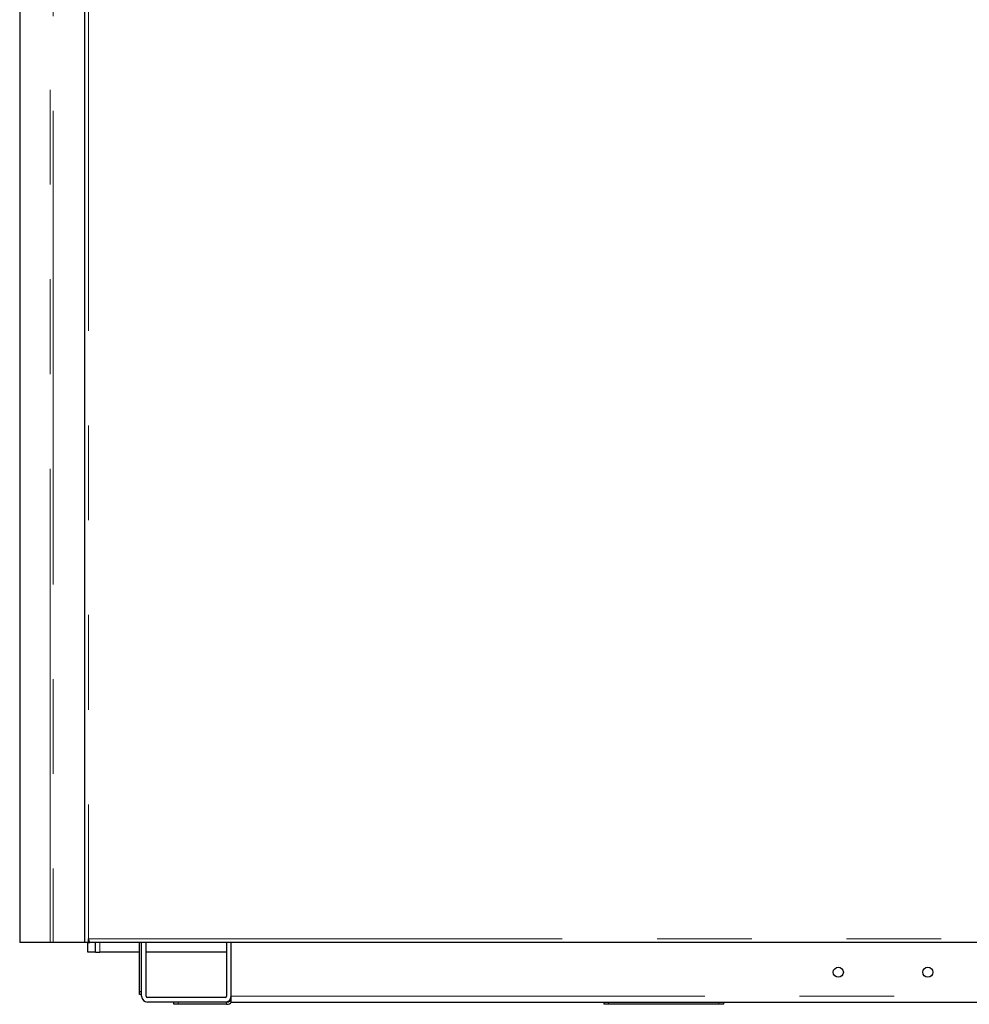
# Model space of a CAD drawing. Header units: millimetres. Extents: x 19 to 255, y 64 to 156.
# Tile 1 of 76: x 19 to 32, y 66 to 79. Entities that reach past the tile are written whole.
import ezdxf

# ---------------------------------------------------------------- set-up
doc = ezdxf.new("R2010")
doc.units = ezdxf.units.MM
doc.linetypes.add('PHANTOM', pattern=[12.7, 6.35, -1.27, 1.27, -1.27, 1.27, -1.27])

msp = doc.modelspace()

# ---------------------------------------------------------------- linework, layer by layer
at = {"color": 7, "linetype": 'Continuous', "lineweight": 25}
for p, q in [((20.06, 66.792), (20.06, 94.01)), ((19.186, 88.392), (19.186, 66.742)), ((19.595, 66.742), (19.186, 66.742)), ((19.635, 66.742), (19.595, 66.742)), ((20.06, 66.742), (19.635, 66.742)), ((20.06, 66.742), (20.06, 66.792)), ((20.11, 66.742), (20.06, 66.742)), ((20.1, 66.613), (20.1, 66.742)), ((20.11, 66.742), (20.11, 66.792)), ((20.11, 66.767), (20.115, 66.767)), ((20.11, 66.742), (20.124, 66.742)), ((33.74, 66.742), (20.124, 66.742)), ((20.2, 66.613), (20.2, 66.742)), ((20.79, 66.082), (20.79, 66.742)), ((20.82, 66.022), (20.82, 66.742)), ((20.88, 66.022), (20.88, 66.742)), ((21.96, 66.742), (21.96, 66.022)), ((22.02, 66.022), (22.02, 66.742)), ((20.2, 66.613), (20.1, 66.613)), ((20.2, 66.613), (20.26, 66.613)), ((20.79, 66.613), (20.26, 66.613)), ((21.96, 66.613), (20.88, 66.613)), ((20.79, 66.082), (20.82, 66.082)), ((20.79, 66.042), (20.79, 66.082)), ((20.82, 66.042), (20.79, 66.042)), ((21.94, 66.002), (20.9, 66.002)), ((22.02, 65.942), (22.02, 66.022)), ((21.94, 65.942), (20.9, 65.942)), ((21.25, 65.912), (21.25, 65.942)), ((21.31, 65.912), (21.25, 65.912)), ((21.96, 65.912), (21.31, 65.912)), ((21.96, 65.942), (21.94, 65.942)), ((22.02, 65.942), (33.679, 65.942)), ((27.02, 65.912), (27.02, 65.942)), ((27.08, 65.912), (27.02, 65.912)), ((28.56, 65.912), (27.08, 65.912)), ((28.62, 65.912), (28.56, 65.912)), ((28.62, 65.942), (28.62, 65.912))]:
    msp.add_line(p, q, dxfattribs=at)
at = {"color": 8, "linetype": 'PHANTOM', "lineweight": 18}
for p, q in [((20.11, 93.992), (20.11, 66.792)), ((19.595, 66.742), (19.595, 90.592)), ((19.635, 90.592), (19.635, 66.742)), ((20.11, 66.792), (33.69, 66.792)), ((20.26, 66.613), (20.26, 66.742)), ((22.02, 66.022), (60.89, 66.022)), ((21.31, 65.942), (21.31, 65.912)), ((21.96, 65.942), (21.96, 65.912)), ((27.08, 65.942), (27.08, 65.912)), ((28.56, 65.912), (28.56, 65.942))]:
    msp.add_line(p, q, dxfattribs=at)
at = {"color": 7, "linetype": 'Continuous', "lineweight": 25}
for centre in [(30.16, 66.342), (31.36, 66.342)]:
    msp.add_circle(centre, 0.068, dxfattribs=at)
for centre, radius, start, end in [((20.9, 66.022), 0.08, 180, 270), ((20.9, 66.022), 0.02, 180, 270), ((21.94, 66.022), 0.02, 270, 0), ((21.94, 66.022), 0.08, 270, 0), ((21.96, 66.002), 0.06, 270, 0), ((21.96, 66.002), 0.09, 270, 318.1897)]:
    msp.add_arc(centre, radius, start, end, dxfattribs=at)
msp.add_open_spline([(20.124, 66.742), (20.123, 66.743), (20.121, 66.744), (20.118, 66.753), (20.115, 66.766), (20.112, 66.78), (20.111, 66.789), (20.11, 66.792)], degree=3, knots=[0, 0, 0, 0, 0.218154, 0.436319, 0.654485, 0.87265, 1, 1, 1, 1], dxfattribs=at)

doc.saveas('drawing.dxf')
